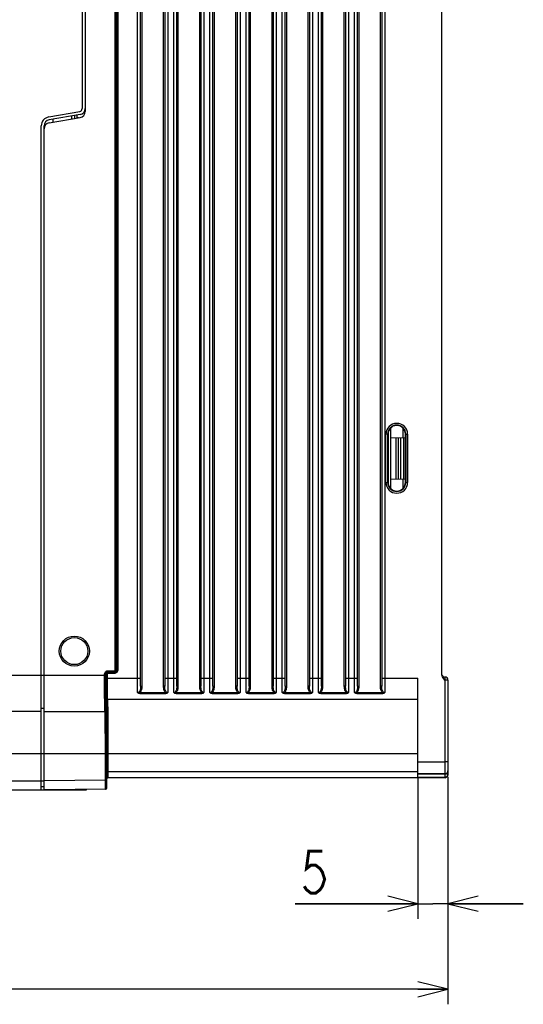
# Model space of a CAD drawing. Extents: x 27 to 410, y 33 to 287.
# Tile 18 of 34: x 168 to 202, y 131 to 196. Entities that reach past the tile are written whole.
import ezdxf

# ---------------------------------------------------------------- set-up
doc = ezdxf.new("R2010")
doc.units = 0
doc.header["$LTSCALE"] = 23.1
doc.layers.get('0').update_dxf_attribs({"linetype": 'CONTINUOUS'})
doc.layers.add('ALL_CURVE', color=7, linetype='CONTINUOUS')
doc.layers.add('ALL_DIM', color=7, linetype='CONTINUOUS')
doc.dimstyles.get("Standard").update_dxf_attribs({"dimtxt": 2.5, "dimasz": 2.5, "dimexe": 1.25, "dimexo": 0.625, "dimtad": 1, "dimcen": 2.5, "dimazin": 3, "dimtfac": 1, "dimtmove": 0, "dimatfit": 3})

# ---------------------------------------------------------------- blocks, each defined once
blk = doc.blocks.new('_OPEN')
at = {"color": 0, "linetype": 'BYBLOCK'}
for p, q in [((0, 0), (-1, 0.25)), ((-1, -0.25), (0, 0)), ((-1, 0), (0, 0))]:
    blk.add_line(p, q, dxfattribs=at)
blk = doc.blocks.new('*D5')
at = {"layer": 'ALL_DIM', "color": 2, "linetype": 'CONTINUOUS'}
for p, q in [((194.627, 145.969), (194.627, 136.548)), ((196.627, 145.968), (196.627, 136.548)), ((194.627, 137.548), (186.484, 137.548)), ((186.484, 137.548), (195.627, 137.548)), ((201.627, 137.548), (195.627, 137.548)), ((196.627, 137.548), (201.627, 137.548))]:
    blk.add_line(p, q, dxfattribs=at)
at = {"layer": 'ALL_DIM', "color": 2, "linetype": 'CONTINUOUS', "xscale": 2, "yscale": 2, "zscale": 2}
blk.add_blockref('_OPEN', (194.627, 137.548), dxfattribs=at)
at = {"layer": 'ALL_DIM', "color": 2, "linetype": 'CONTINUOUS', "xscale": 2, "yscale": 2, "zscale": 2, "rotation": 180}
blk.add_blockref('_OPEN', (196.627, 137.548), dxfattribs=at)
blk = doc.blocks.new('*D8')
at = {"layer": 'ALL_DIM', "color": 2, "linetype": 'CONTINUOUS'}
for p, q in [((131.027, 157.619), (131.027, 130.877)), ((196.627, 145.968), (196.627, 130.877)), ((131.027, 131.877), (163.827, 131.877)), ((196.627, 131.877), (163.827, 131.877))]:
    blk.add_line(p, q, dxfattribs=at)
at = {"layer": 'ALL_DIM', "color": 2, "linetype": 'CONTINUOUS', "xscale": 2, "yscale": 2, "zscale": 2, "rotation": 180}
blk.add_blockref('_OPEN', (131.027, 131.877), dxfattribs=at)
at = {"layer": 'ALL_DIM', "color": 2, "linetype": 'CONTINUOUS', "xscale": 2, "yscale": 2, "zscale": 2}
blk.add_blockref('_OPEN', (196.627, 131.877), dxfattribs=at)

msp = doc.modelspace()

# ---------------------------------------------------------------- linework, layer by layer
at = {"color": 7, "linetype": 'CONTINUOUS'}
for p, q in [((176.227, 151.996), (176.227, 242.642)), ((176.307, 242.642), (176.307, 151.996)), ((177.747, 151.996), (177.747, 242.642)), ((177.827, 242.642), (177.827, 151.996)), ((178.627, 151.996), (178.627, 242.642)), ((178.707, 242.642), (178.707, 151.996)), ((180.147, 151.996), (180.147, 242.642)), ((180.227, 242.642), (180.227, 151.996)), ((181.027, 151.996), (181.027, 242.642)), ((181.107, 242.642), (181.107, 151.996)), ((182.547, 151.996), (182.547, 242.642)), ((182.627, 242.642), (182.627, 151.996)), ((182.827, 242.912), (182.827, 152.519)), ((183.427, 151.996), (183.427, 242.642)), ((183.507, 242.642), (183.507, 151.996)), ((184.947, 151.996), (184.947, 242.642)), ((185.027, 242.642), (185.027, 151.996)), ((185.827, 151.996), (185.827, 242.642)), ((185.907, 242.642), (185.907, 151.996)), ((187.347, 151.996), (187.347, 242.642)), ((187.427, 242.642), (187.427, 151.996)), ((188.227, 151.996), (188.227, 242.642)), ((188.307, 242.642), (188.307, 151.996)), ((189.747, 151.996), (189.747, 242.642)), ((189.827, 242.642), (189.827, 151.996)), ((190.627, 151.996), (190.627, 242.642)), ((190.707, 242.642), (190.707, 151.996)), ((192.147, 151.996), (192.147, 242.642)), ((192.227, 242.642), (192.227, 151.996)), ((176.027, 151.562), (176.027, 242.119)), ((178.427, 151.562), (178.427, 242.119)), ((180.827, 151.562), (180.827, 242.119)), ((183.227, 151.562), (183.227, 242.119)), ((185.627, 151.562), (185.627, 242.119)), ((188.027, 151.562), (188.027, 242.119)), ((190.427, 151.562), (190.427, 242.119)), ((174.538, 153.049), (174.538, 241.19)), ((174.618, 153.049), (174.618, 241.19)), ((174.627, 241.199), (174.627, 153.04)), ((174.707, 241.199), (174.707, 153.04)), ((196.227, 152.746), (196.227, 241.773)), ((172.347, 220.307), (172.347, 190.331)), ((172.547, 220.504), (172.547, 190.135)), ((172.526, 190.013), (172.526, 190.213)), ((170.123, 189.771), (172.182, 190.134)), ((172.217, 189.941), (170.158, 189.578)), ((170.158, 189.378), (172.217, 189.741)), ((170.427, 189.425), (170.427, 189.625)), ((171.631, 189.837), (171.631, 189.637)), ((171.827, 189.872), (171.827, 189.672)), ((169.627, 145.119), (169.627, 189.181)), ((169.827, 145.119), (169.827, 189.184)), ((192.651, 168.719), (192.509, 168.719)), ((192.509, 165.519), (192.509, 168.719)), ((192.629, 165.519), (192.629, 168.719)), ((192.651, 168.719), (192.651, 165.519)), ((192.827, 165.109), (192.827, 169.13)), ((193.627, 169.13), (193.627, 168.498)), ((193.805, 168.719), (193.945, 168.719)), ((193.805, 165.519), (193.805, 168.719)), ((193.825, 168.719), (193.825, 165.519)), ((193.945, 168.719), (193.945, 165.519)), ((192.827, 168.484), (193.805, 168.501)), ((193.169, 168.49), (193.169, 165.748)), ((193.31, 168.493), (193.31, 165.746)), ((193.487, 165.743), (193.487, 168.496)), ((193.687, 165.739), (193.687, 168.499)), ((192.509, 165.519), (192.651, 165.519)), ((192.827, 165.754), (193.805, 165.737)), ((193.627, 165.74), (193.627, 165.108)), ((193.805, 165.519), (193.945, 165.519)), ((174.035, 153.009), (174.498, 153.009)), ((174.035, 153.009), (174.035, 152.929)), ((174.035, 152.929), (174.498, 152.929)), ((174.035, 152.929), (174.044, 152.92)), ((174.498, 153.009), (174.498, 152.929)), ((174.498, 152.929), (174.507, 152.92)), ((174.538, 153.049), (174.618, 153.049)), ((174.618, 153.049), (174.627, 153.04)), ((174.627, 153.04), (174.707, 153.04)), ((135.501, 152.719), (173.915, 152.719)), ((173.835, 152.809), (173.915, 152.809)), ((173.835, 152.471), (173.835, 152.809)), ((173.915, 152.809), (173.924, 152.8)), ((173.915, 152.519), (173.915, 152.809)), ((173.915, 152.208), (173.915, 152.519)), ((173.927, 152.826), (173.924, 152.8)), ((173.924, 152.8), (174.004, 152.8)), ((173.924, 152.8), (173.924, 152.422)), ((173.924, 152.519), (176.227, 152.519)), ((174.004, 152.8), (174.004, 152.427)), ((174.507, 152.92), (174.044, 152.92)), ((174.044, 152.92), (174.044, 152.84)), ((174.507, 152.84), (174.044, 152.84)), ((174.507, 152.92), (174.507, 152.84)), ((177.827, 152.519), (178.627, 152.519)), ((180.227, 152.519), (181.027, 152.519)), ((182.627, 152.519), (183.427, 152.519)), ((182.827, 152.519), (182.827, 151.562)), ((185.027, 152.519), (185.827, 152.519)), ((187.427, 152.519), (188.227, 152.519)), ((189.827, 152.519), (190.627, 152.519)), ((192.227, 152.519), (194.627, 152.519)), ((194.627, 145.923), (194.627, 152.519)), ((196.427, 152.599), (196.427, 146.167)), ((196.627, 152.399), (196.427, 152.399)), ((196.627, 152.399), (196.627, 146.121)), ((176.227, 151.996), (176.307, 151.996)), ((177.827, 151.996), (177.747, 151.996)), ((178.627, 151.996), (178.707, 151.996)), ((180.227, 151.996), (180.147, 151.996)), ((181.027, 151.996), (181.107, 151.996)), ((182.627, 151.996), (182.547, 151.996)), ((183.427, 151.996), (183.507, 151.996)), ((185.027, 151.996), (184.947, 151.996)), ((185.827, 151.996), (185.907, 151.996)), ((187.427, 151.996), (187.347, 151.996)), ((188.227, 151.996), (188.307, 151.996)), ((189.827, 151.996), (189.747, 151.996)), ((190.627, 151.996), (190.707, 151.996)), ((192.227, 151.996), (192.147, 151.996)), ((173.923, 150.854), (173.921, 151.078)), ((173.937, 151.039), (173.942, 151.039)), ((173.942, 151.039), (173.944, 151.03)), ((174.017, 151.119), (194.627, 151.119)), ((176.178, 151.573), (177.877, 151.573)), ((176.178, 151.573), (176.178, 151.515)), ((176.178, 151.515), (177.877, 151.515)), ((177.877, 151.573), (177.877, 151.515)), ((178.578, 151.573), (180.277, 151.573)), ((178.578, 151.573), (178.578, 151.515)), ((178.578, 151.515), (180.277, 151.515)), ((180.277, 151.573), (180.277, 151.515)), ((180.978, 151.573), (182.677, 151.573)), ((180.978, 151.573), (180.978, 151.515)), ((180.978, 151.515), (182.677, 151.515)), ((182.677, 151.573), (182.677, 151.515)), ((183.378, 151.573), (185.077, 151.573)), ((183.378, 151.573), (183.378, 151.515)), ((183.378, 151.515), (185.077, 151.515)), ((185.077, 151.573), (185.077, 151.515)), ((185.778, 151.573), (187.477, 151.573)), ((185.778, 151.573), (185.778, 151.515)), ((185.778, 151.515), (187.477, 151.515)), ((187.477, 151.573), (187.477, 151.515)), ((188.178, 151.573), (189.877, 151.573)), ((188.178, 151.573), (188.178, 151.515)), ((188.178, 151.515), (189.877, 151.515)), ((189.877, 151.573), (189.877, 151.515)), ((190.578, 151.573), (192.277, 151.573)), ((190.578, 151.573), (190.578, 151.515)), ((190.578, 151.515), (192.277, 151.515)), ((192.277, 151.573), (192.277, 151.515)), ((169.627, 150.319), (149.427, 150.319)), ((169.827, 150.519), (169.627, 150.516)), ((169.827, 150.319), (173.855, 150.319)), ((173.855, 150.319), (173.853, 150.332)), ((173.855, 150.319), (173.886, 150.325)), ((173.862, 150.319), (173.893, 150.325)), ((173.942, 150.399), (173.935, 150.399)), ((140.827, 147.519), (173.967, 147.519)), ((173.887, 145.755), (173.887, 147.519)), ((173.967, 145.755), (173.967, 147.519)), ((173.973, 147.519), (194.627, 147.519)), ((173.973, 147.519), (173.973, 146.33)), ((174.053, 147.519), (174.053, 146.33)), ((194.627, 146.969), (196.427, 146.968)), ((173.887, 145.755), (169.827, 145.719)), ((173.887, 145.755), (173.967, 145.755)), ((173.973, 146.33), (194.627, 146.323)), ((173.977, 145.85), (173.987, 145.839)), ((173.987, 145.235), (173.987, 145.84)), ((174.057, 145.93), (194.627, 145.923)), ((174.057, 145.93), (174.067, 145.919)), ((196.427, 145.919), (174.067, 145.919)), ((194.627, 146.169), (196.427, 146.168)), ((196.427, 146.167), (194.627, 146.168)), ((196.427, 145.941), (194.627, 145.942)), ((196.427, 146.168), (196.427, 145.919)), ((196.434, 145.919), (196.427, 145.919)), ((196.434, 145.919), (196.482, 145.927)), ((196.627, 146.367), (196.621, 146.316)), ((196.627, 146.141), (196.621, 146.089)), ((196.627, 146.341), (196.624, 146.341)), ((196.625, 146.089), (196.627, 146.121)), ((149.427, 145.719), (169.827, 145.719)), ((149.427, 145.119), (172.627, 145.119)), ((169.827, 145.319), (169.627, 145.316)), ((173.908, 145.155), (169.827, 145.119)), ((172.627, 145.119), (172.627, 145.144)), ((173.892, 145.155), (173.923, 145.161)), ((173.987, 145.235), (173.972, 145.235))]:
    msp.add_line(p, q, dxfattribs=at)
for points in [[(178.027, 243.077), (178.027, 151.727), (178.027, 151.562)], [(180.427, 242.912), (180.427, 151.727), (180.427, 151.562)], [(185.227, 243.077), (185.227, 151.727), (185.227, 151.562)], [(187.627, 242.912), (187.627, 151.727), (187.627, 151.562)], [(190.027, 242.912), (190.027, 151.727), (190.027, 151.562)], [(192.427, 242.912), (192.427, 151.727), (192.427, 151.562)], [(193.805, 168.719), (193.79, 168.848), (193.748, 168.97), (193.679, 169.079), (193.588, 169.17), (193.478, 169.239), (193.356, 169.282), (193.228, 169.296), (193.099, 169.282), (192.977, 169.239), (192.868, 169.17), (192.777, 169.079), (192.708, 168.97), (192.665, 168.848), (192.651, 168.719)], [(192.651, 165.519), (192.665, 165.391), (192.708, 165.269), (192.777, 165.16), (192.868, 165.068), (192.977, 164.999), (193.099, 164.957), (193.228, 164.942), (193.356, 164.957), (193.478, 164.999), (193.588, 165.068), (193.679, 165.16), (193.748, 165.269), (193.79, 165.391), (193.805, 165.519)], [(173.835, 152.809), (173.842, 152.861), (173.862, 152.909), (173.893, 152.951), (173.935, 152.982), (173.983, 153.002), (174.035, 153.009)], [(173.915, 152.809), (173.919, 152.84), (173.931, 152.869), (173.95, 152.894), (173.975, 152.913), (174.004, 152.925), (174.035, 152.929)], [(174.498, 153.009), (174.504, 153.01), (174.511, 153.011), (174.518, 153.015), (174.526, 153.021), (174.532, 153.028), (174.536, 153.038), (174.538, 153.049)], [(174.498, 152.929), (174.517, 152.931), (174.538, 152.936), (174.56, 152.947), (174.582, 152.963), (174.6, 152.987), (174.613, 153.016), (174.618, 153.049)], [(174.627, 153.04), (174.623, 153.009), (174.611, 152.98), (174.592, 152.955), (174.567, 152.936), (174.538, 152.924), (174.507, 152.92)], [(174.707, 153.04), (174.7, 152.988), (174.68, 152.94), (174.648, 152.899), (174.607, 152.867), (174.559, 152.847), (174.507, 152.84)], [(173.853, 150.332), (173.851, 150.378), (173.848, 150.467), (173.846, 150.604), (173.843, 150.79), (173.841, 151.022), (173.839, 151.291), (173.837, 151.585), (173.836, 151.89), (173.835, 152.19), (173.835, 152.471)], [(173.924, 152.422), (173.924, 152.313), (173.924, 152.194), (173.925, 152.065), (173.925, 151.926), (173.926, 151.78), (173.927, 151.63), (173.928, 151.484), (173.929, 151.354), (173.93, 151.25), (173.931, 151.172), (173.933, 151.116), (173.934, 151.078), (173.935, 151.055), (173.936, 151.043), (173.937, 151.039)], [(173.995, 152.91), (173.983, 152.903), (173.97, 152.894), (173.957, 152.883), (173.945, 152.868), (173.934, 152.849), (173.927, 152.826)], [(174.044, 152.92), (174.032, 152.919), (174.019, 152.917), (174.007, 152.914), (173.995, 152.91)], [(174.044, 152.84), (174.04, 152.84), (174.036, 152.839), (174.032, 152.838), (174.028, 152.837), (174.024, 152.834), (174.019, 152.831), (174.015, 152.828), (174.011, 152.823), (174.007, 152.816), (174.005, 152.809), (174.004, 152.8)], [(174.004, 152.427), (174.004, 152.325), (174.004, 152.212), (174.005, 152.089), (174.005, 151.958), (174.006, 151.82), (174.007, 151.678), (174.008, 151.54), (174.009, 151.417), (174.01, 151.318), (174.011, 151.244), (174.013, 151.192), (174.014, 151.156), (174.015, 151.134), (174.016, 151.123), (174.017, 151.119)], [(196.427, 152.399), (196.36, 152.469), (196.303, 152.538), (196.261, 152.608), (196.236, 152.677), (196.227, 152.746)], [(173.921, 151.078), (173.919, 151.338), (173.917, 151.623), (173.916, 151.918), (173.915, 152.208)], [(176.227, 151.996), (176.226, 151.934), (176.223, 151.878), (176.217, 151.827), (176.208, 151.781), (176.198, 151.741), (176.186, 151.706), (176.173, 151.676), (176.158, 151.649), (176.143, 151.627), (176.127, 151.609), (176.111, 151.594), (176.096, 151.583), (176.08, 151.574), (176.066, 151.569), (176.053, 151.565), (176.04, 151.563), (176.027, 151.562)], [(176.307, 151.996), (176.306, 151.939), (176.302, 151.885), (176.296, 151.834), (176.287, 151.788), (176.276, 151.746), (176.263, 151.708), (176.249, 151.674), (176.232, 151.643), (176.215, 151.616), (176.197, 151.593), (176.178, 151.573)], [(177.877, 151.573), (177.843, 151.611), (177.814, 151.658), (177.79, 151.713), (177.771, 151.775), (177.757, 151.843), (177.75, 151.917), (177.747, 151.996)], [(178.027, 151.562), (177.994, 151.567), (177.96, 151.582), (177.927, 151.609), (177.898, 151.647), (177.872, 151.697), (177.852, 151.757), (177.838, 151.827), (177.83, 151.907), (177.827, 151.996)], [(178.627, 151.996), (178.626, 151.934), (178.623, 151.878), (178.617, 151.827), (178.608, 151.781), (178.598, 151.741), (178.586, 151.706), (178.573, 151.676), (178.558, 151.649), (178.543, 151.627), (178.527, 151.609), (178.511, 151.594), (178.496, 151.583), (178.48, 151.574), (178.466, 151.569), (178.453, 151.565), (178.44, 151.563), (178.427, 151.562)], [(178.707, 151.996), (178.706, 151.939), (178.702, 151.885), (178.696, 151.834), (178.687, 151.788), (178.676, 151.746), (178.663, 151.708), (178.649, 151.674), (178.632, 151.643), (178.615, 151.616), (178.597, 151.593), (178.578, 151.573)], [(180.277, 151.573), (180.243, 151.611), (180.214, 151.658), (180.19, 151.713), (180.171, 151.775), (180.157, 151.843), (180.15, 151.917), (180.147, 151.996)], [(180.427, 151.562), (180.394, 151.567), (180.36, 151.582), (180.327, 151.609), (180.298, 151.647), (180.272, 151.697), (180.252, 151.757), (180.238, 151.827), (180.23, 151.907), (180.227, 151.996)], [(181.027, 151.996), (181.026, 151.934), (181.023, 151.878), (181.017, 151.827), (181.008, 151.781), (180.998, 151.741), (180.986, 151.706), (180.973, 151.676), (180.958, 151.649), (180.943, 151.627), (180.927, 151.609), (180.911, 151.594), (180.896, 151.583), (180.88, 151.574), (180.866, 151.569), (180.853, 151.565), (180.84, 151.563), (180.827, 151.562)], [(181.107, 151.996), (181.106, 151.939), (181.102, 151.885), (181.096, 151.834), (181.087, 151.788), (181.076, 151.746), (181.063, 151.708), (181.049, 151.674), (181.032, 151.643), (181.015, 151.616), (180.997, 151.593), (180.978, 151.573)], [(182.677, 151.573), (182.643, 151.612), (182.614, 151.659), (182.589, 151.713), (182.571, 151.775), (182.557, 151.843), (182.55, 151.917), (182.547, 151.996)], [(182.827, 151.562), (182.797, 151.566), (182.767, 151.578), (182.737, 151.6), (182.709, 151.631), (182.684, 151.671), (182.664, 151.72), (182.647, 151.777), (182.636, 151.842), (182.629, 151.915), (182.627, 151.996)], [(183.427, 151.996), (183.426, 151.934), (183.423, 151.878), (183.417, 151.827), (183.408, 151.781), (183.398, 151.741), (183.386, 151.706), (183.373, 151.676), (183.358, 151.649), (183.343, 151.627), (183.327, 151.609), (183.311, 151.594), (183.296, 151.583), (183.28, 151.574), (183.266, 151.569), (183.253, 151.565), (183.24, 151.563), (183.227, 151.562)], [(183.507, 151.996), (183.506, 151.939), (183.502, 151.885), (183.496, 151.834), (183.487, 151.788), (183.476, 151.746), (183.463, 151.708), (183.449, 151.674), (183.432, 151.643), (183.415, 151.616), (183.397, 151.593), (183.378, 151.573)], [(185.077, 151.573), (185.043, 151.611), (185.014, 151.658), (184.99, 151.713), (184.971, 151.775), (184.957, 151.843), (184.95, 151.917), (184.947, 151.996)], [(185.227, 151.562), (185.194, 151.567), (185.16, 151.582), (185.127, 151.609), (185.098, 151.647), (185.072, 151.697), (185.052, 151.757), (185.038, 151.827), (185.03, 151.907), (185.027, 151.996)], [(185.827, 151.996), (185.826, 151.934), (185.823, 151.878), (185.817, 151.827), (185.808, 151.781), (185.798, 151.741), (185.786, 151.706), (185.773, 151.676), (185.758, 151.649), (185.743, 151.627), (185.727, 151.609), (185.711, 151.594), (185.696, 151.583), (185.68, 151.574), (185.666, 151.569), (185.653, 151.565), (185.64, 151.563), (185.627, 151.562)], [(185.907, 151.996), (185.906, 151.939), (185.902, 151.885), (185.896, 151.834), (185.887, 151.788), (185.876, 151.746), (185.863, 151.708), (185.849, 151.674), (185.832, 151.643), (185.815, 151.616), (185.797, 151.593), (185.778, 151.573)], [(187.477, 151.573), (187.443, 151.611), (187.414, 151.658), (187.39, 151.713), (187.371, 151.775), (187.357, 151.843), (187.35, 151.917), (187.347, 151.996)], [(187.627, 151.562), (187.594, 151.567), (187.56, 151.582), (187.527, 151.609), (187.498, 151.647), (187.472, 151.697), (187.452, 151.757), (187.438, 151.827), (187.43, 151.907), (187.427, 151.996)], [(188.227, 151.996), (188.226, 151.934), (188.223, 151.878), (188.217, 151.827), (188.208, 151.781), (188.198, 151.741), (188.186, 151.706), (188.173, 151.676), (188.158, 151.649), (188.143, 151.627), (188.127, 151.609), (188.111, 151.594), (188.096, 151.583), (188.08, 151.574), (188.066, 151.569), (188.053, 151.565), (188.04, 151.563), (188.027, 151.562)], [(188.307, 151.996), (188.306, 151.939), (188.302, 151.885), (188.296, 151.834), (188.287, 151.788), (188.276, 151.746), (188.263, 151.708), (188.249, 151.674), (188.232, 151.643), (188.215, 151.616), (188.197, 151.593), (188.178, 151.573)], [(189.877, 151.573), (189.843, 151.611), (189.814, 151.658), (189.79, 151.713), (189.771, 151.775), (189.757, 151.843), (189.75, 151.917), (189.747, 151.996)], [(190.027, 151.562), (189.994, 151.567), (189.96, 151.582), (189.927, 151.609), (189.898, 151.647), (189.872, 151.697), (189.852, 151.757), (189.838, 151.827), (189.83, 151.907), (189.827, 151.996)], [(190.627, 151.996), (190.626, 151.934), (190.623, 151.878), (190.617, 151.827), (190.608, 151.781), (190.598, 151.741), (190.586, 151.706), (190.573, 151.676), (190.558, 151.649), (190.543, 151.627), (190.527, 151.609), (190.511, 151.594), (190.496, 151.583), (190.48, 151.574), (190.466, 151.569), (190.453, 151.565), (190.44, 151.563), (190.427, 151.562)], [(190.707, 151.996), (190.706, 151.939), (190.702, 151.885), (190.696, 151.834), (190.687, 151.788), (190.676, 151.746), (190.663, 151.708), (190.649, 151.674), (190.632, 151.643), (190.615, 151.616), (190.597, 151.593), (190.578, 151.573)], [(192.277, 151.573), (192.243, 151.611), (192.214, 151.658), (192.19, 151.713), (192.171, 151.775), (192.157, 151.843), (192.15, 151.917), (192.147, 151.996)], [(192.427, 151.562), (192.394, 151.567), (192.36, 151.582), (192.327, 151.609), (192.298, 151.647), (192.272, 151.697), (192.252, 151.757), (192.238, 151.827), (192.23, 151.907), (192.227, 151.996)], [(173.937, 151.039), (173.943, 151.07), (173.96, 151.096), (173.986, 151.113), (174.017, 151.119)], [(173.942, 151.039), (173.948, 151.07), (173.965, 151.096)], [(173.944, 151.03), (173.947, 150.999), (173.949, 150.937), (173.952, 150.834), (173.956, 150.681), (173.959, 150.464)], [(173.965, 151.096), (173.991, 151.113), (174.017, 151.118)], [(174.024, 151.11), (174.027, 151.078), (174.029, 151.014), (174.032, 150.91), (174.036, 150.752), (174.039, 150.531), (174.042, 150.241), (174.045, 149.893), (174.048, 149.509), (174.05, 149.118), (174.051, 148.743), (174.052, 148.392), (174.052, 148.07), (174.053, 147.779), (174.053, 147.519)], [(176.027, 151.562), (176.05, 151.558), (176.074, 151.556), (176.099, 151.557), (176.125, 151.56), (176.154, 151.566), (176.178, 151.573)], [(176.027, 151.562), (176.042, 151.551), (176.061, 151.54), (176.085, 151.53), (176.113, 151.522), (176.147, 151.517), (176.178, 151.515)], [(177.877, 151.573), (177.894, 151.567), (177.911, 151.563), (177.926, 151.561), (177.941, 151.558), (177.954, 151.557), (177.967, 151.556), (177.978, 151.556), (177.99, 151.557), (178.001, 151.558), (178.014, 151.559), (178.027, 151.562)], [(177.877, 151.515), (177.9, 151.516), (177.92, 151.518), (177.938, 151.521), (177.954, 151.525), (177.968, 151.53), (177.981, 151.534), (177.991, 151.539), (178.001, 151.544), (178.01, 151.549), (178.019, 151.555), (178.027, 151.562)], [(178.427, 151.562), (178.45, 151.558), (178.474, 151.556), (178.499, 151.557), (178.525, 151.56), (178.554, 151.566), (178.578, 151.573)], [(178.427, 151.562), (178.442, 151.551), (178.461, 151.54), (178.485, 151.53), (178.513, 151.522), (178.547, 151.517), (178.578, 151.515)], [(180.277, 151.573), (180.294, 151.567), (180.311, 151.563), (180.326, 151.561), (180.341, 151.558), (180.354, 151.557), (180.367, 151.556), (180.378, 151.556), (180.39, 151.557), (180.401, 151.558), (180.414, 151.559), (180.427, 151.562)], [(180.277, 151.515), (180.3, 151.516), (180.32, 151.518), (180.338, 151.521), (180.354, 151.525), (180.368, 151.53), (180.381, 151.534), (180.391, 151.539), (180.401, 151.544), (180.41, 151.549), (180.419, 151.555), (180.427, 151.562)], [(180.827, 151.562), (180.85, 151.558), (180.874, 151.556), (180.899, 151.557), (180.925, 151.56), (180.954, 151.566), (180.978, 151.573)], [(180.827, 151.562), (180.842, 151.551), (180.861, 151.54), (180.885, 151.53), (180.913, 151.522), (180.947, 151.517), (180.978, 151.515)], [(182.677, 151.573), (182.705, 151.565), (182.733, 151.559), (182.759, 151.557), (182.783, 151.556), (182.806, 151.558), (182.827, 151.562)], [(182.677, 151.515), (182.713, 151.517), (182.746, 151.523), (182.773, 151.531), (182.795, 151.541), (182.813, 151.551), (182.827, 151.562)], [(183.227, 151.562), (183.25, 151.558), (183.274, 151.556), (183.299, 151.557), (183.325, 151.56), (183.354, 151.566), (183.378, 151.573)], [(183.227, 151.562), (183.242, 151.551), (183.261, 151.54), (183.285, 151.53), (183.313, 151.522), (183.347, 151.517), (183.378, 151.515)], [(185.077, 151.573), (185.094, 151.567), (185.111, 151.563), (185.126, 151.561), (185.141, 151.558), (185.154, 151.557), (185.167, 151.556), (185.178, 151.556), (185.19, 151.557), (185.201, 151.558), (185.214, 151.559), (185.227, 151.562)], [(185.077, 151.515), (185.1, 151.516), (185.12, 151.518), (185.138, 151.521), (185.154, 151.525), (185.168, 151.53), (185.181, 151.534), (185.191, 151.539), (185.201, 151.544), (185.21, 151.549), (185.219, 151.555), (185.227, 151.562)], [(185.627, 151.562), (185.65, 151.558), (185.674, 151.556), (185.699, 151.557), (185.725, 151.56), (185.754, 151.566), (185.778, 151.573)], [(185.627, 151.562), (185.642, 151.551), (185.661, 151.54), (185.685, 151.53), (185.713, 151.522), (185.747, 151.517), (185.778, 151.515)], [(187.477, 151.573), (187.494, 151.567), (187.511, 151.563), (187.526, 151.561), (187.541, 151.558), (187.554, 151.557), (187.567, 151.556), (187.578, 151.556), (187.59, 151.557), (187.601, 151.558), (187.614, 151.559), (187.627, 151.562)], [(187.477, 151.515), (187.5, 151.516), (187.52, 151.518), (187.538, 151.521), (187.554, 151.525), (187.568, 151.53), (187.581, 151.534), (187.591, 151.539), (187.601, 151.544), (187.61, 151.549), (187.619, 151.555), (187.627, 151.562)], [(188.027, 151.562), (188.05, 151.558), (188.074, 151.556), (188.099, 151.557), (188.125, 151.56), (188.154, 151.566), (188.178, 151.573)], [(188.027, 151.562), (188.042, 151.551), (188.061, 151.54), (188.085, 151.53), (188.113, 151.522), (188.147, 151.517), (188.178, 151.515)], [(189.877, 151.573), (189.894, 151.567), (189.911, 151.563), (189.926, 151.561), (189.941, 151.558), (189.954, 151.557), (189.967, 151.556), (189.978, 151.556), (189.99, 151.557), (190.001, 151.558), (190.014, 151.559), (190.027, 151.562)], [(189.877, 151.515), (189.9, 151.516), (189.92, 151.518), (189.938, 151.521), (189.954, 151.525), (189.968, 151.53), (189.981, 151.534), (189.991, 151.539), (190.001, 151.544), (190.01, 151.549), (190.019, 151.555), (190.027, 151.562)], [(190.427, 151.562), (190.45, 151.558), (190.474, 151.556), (190.499, 151.557), (190.525, 151.56), (190.554, 151.566), (190.578, 151.573)], [(190.427, 151.562), (190.442, 151.551), (190.461, 151.54), (190.485, 151.53), (190.513, 151.522), (190.547, 151.517), (190.578, 151.515)], [(192.277, 151.573), (192.294, 151.567), (192.311, 151.563), (192.326, 151.561), (192.341, 151.558), (192.354, 151.557), (192.367, 151.556), (192.378, 151.556), (192.39, 151.557), (192.401, 151.558), (192.414, 151.559), (192.427, 151.562)], [(192.277, 151.515), (192.3, 151.516), (192.32, 151.518), (192.338, 151.521), (192.354, 151.525), (192.368, 151.53), (192.381, 151.534), (192.391, 151.539), (192.401, 151.544), (192.41, 151.549), (192.419, 151.555), (192.427, 151.562)], [(173.887, 147.519), (173.887, 147.762), (173.887, 148.041), (173.886, 148.35), (173.885, 148.679), (173.883, 149.016), (173.881, 149.344), (173.878, 149.639), (173.876, 149.882), (173.873, 150.066), (173.87, 150.192), (173.867, 150.27), (173.864, 150.309), (173.862, 150.319)], [(173.886, 150.325), (173.912, 150.343), (173.929, 150.369), (173.935, 150.399)], [(173.893, 150.325), (173.919, 150.343), (173.936, 150.369), (173.942, 150.399)], [(173.935, 150.399), (173.933, 150.412), (173.931, 150.456), (173.928, 150.542), (173.926, 150.674), (173.923, 150.854)], [(173.967, 147.519), (173.967, 147.769), (173.967, 148.056), (173.966, 148.374), (173.965, 148.712), (173.963, 149.059), (173.961, 149.396), (173.958, 149.699), (173.956, 149.95), (173.953, 150.139), (173.95, 150.268), (173.947, 150.348), (173.944, 150.388), (173.942, 150.399)], [(173.959, 150.464), (173.962, 150.18), (173.965, 149.84), (173.968, 149.465), (173.97, 149.083), (173.971, 148.716), (173.972, 148.372), (173.972, 148.058), (173.973, 147.773), (173.973, 147.519)], [(196.569, 146.968), (196.479, 146.968), (196.427, 146.968)], [(196.627, 146.968), (196.621, 146.969), (196.601, 146.969), (196.569, 146.968)], [(173.891, 145.184), (173.89, 145.226), (173.889, 145.291), (173.889, 145.376), (173.888, 145.472), (173.888, 145.571), (173.887, 145.667), (173.887, 145.755)], [(173.972, 145.235), (173.971, 145.24), (173.97, 145.26), (173.97, 145.297), (173.969, 145.353), (173.968, 145.426), (173.968, 145.51), (173.967, 145.596), (173.967, 145.679), (173.967, 145.755)], [(173.973, 146.33), (173.973, 146.223), (173.973, 146.122), (173.974, 146.032), (173.974, 145.956), (173.975, 145.899), (173.976, 145.863), (173.977, 145.85)], [(173.977, 145.85), (173.983, 145.88), (174, 145.906), (174.026, 145.924), (174.057, 145.93)], [(174.053, 146.33), (174.053, 146.241), (174.053, 146.157), (174.054, 146.081), (174.054, 146.018), (174.055, 145.97), (174.056, 145.94), (174.057, 145.93)], [(196.627, 146.368), (196.621, 146.316), (196.601, 146.268), (196.569, 146.227), (196.527, 146.195), (196.479, 146.175), (196.427, 146.168)], [(196.621, 146.316), (196.601, 146.267), (196.569, 146.226), (196.527, 146.194), (196.479, 146.174), (196.427, 146.167)], [(196.621, 146.089), (196.601, 146.041), (196.569, 146), (196.527, 145.968), (196.479, 145.948), (196.427, 145.941)], [(196.482, 145.927), (196.523, 145.944), (196.556, 145.967), (196.583, 145.994), (196.603, 146.024), (196.617, 146.056), (196.625, 146.089)], [(173.892, 145.155), (173.892, 145.161), (173.891, 145.184)], [(173.923, 145.161), (173.949, 145.178), (173.966, 145.204), (173.972, 145.235)]]:
    msp.add_lwpolyline(points, dxfattribs=at)
for radius in [1, 0.896]:
    msp.add_circle((171.827, 154.319), radius, dxfattribs=at)
for centre, radius, start, end in [((172.147, 190.331), 0.2, 280, 360), ((172.147, 190.335), 0.4, 280, 360), ((170.227, 189.181), 0.6, 100, 180), ((170.227, 189.184), 0.4, 100, 180), ((174.587, 189.719), 2.6, 175.9032, 180.41696), ((172.147, 190.135), 0.4, 280, 360), ((170.227, 188.984), 0.4, 100, 180), ((193.227, 168.719), 0.718, 0, 180), ((193.227, 168.719), 0.598, 0, 180), ((193.227, 165.519), 0.718, 180, 360), ((193.227, 165.519), 0.598, 180, 360), ((196.427, 152.799), 0.2, 195, 270), ((196.427, 152.399), 0.2, 0, 90), ((174.067, 145.84), 0.08, 90.00225, 180.51311), ((196.427, 146.367), 0.2, 269.98255, 359.98255), ((196.427, 146.141), 0.2, 270.00378, 359.98255), ((173.907, 145.235), 0.08, 270.50218, 0.00002)]:
    msp.add_arc(centre, radius, start, end, dxfattribs=at)
at = {"layer": 'ALL_CURVE', "color": 40, "linetype": 'CONTINUOUS'}
msp.add_line((172.096, 189.719), (171.987, 189.719), dxfattribs=at)
msp.add_arc((174.587, 189.719), 2.6, 175.98584, 180.42106, dxfattribs=at)
at = {"layer": 'ALL_DIM', "color": 2, "linetype": 'CONTINUOUS', "const_width": 0.2}
msp.add_lwpolyline([(188.29, 141.048), (187.387, 141.048), (187.236, 139.881), (187.537, 140.114), (187.838, 140.114), (188.139, 139.881), (188.29, 139.648), (188.44, 139.181), (188.29, 138.714), (188.139, 138.481), (187.838, 138.248), (187.537, 138.248), (187.236, 138.481), (187.086, 138.714)], dxfattribs=at)

# ---------------------------------------------------------------- dimensions: what is measured, and where the dimension line sits
at = {"layer": 'ALL_DIM', "color": 2, "linetype": 'CONTINUOUS'}
for base, p2, picture, middle in [((131.027, 131.877), (131.027, 157.619), '*D8', (158.135, 132.577)), ((194.627, 137.548), (194.627, 145.969), '*D5', (186.484, 138.248))]:
    dim = msp.add_linear_dim(base=base, p1=(196.627, 145.968), p2=p2, angle=180, dimstyle='Standard', dxfattribs=at)
    dim.commit()
    dim.dimension.update_dxf_attribs({"geometry": picture, "text_midpoint": middle, "dimtype": 128})

doc.saveas('drawing.dxf')
